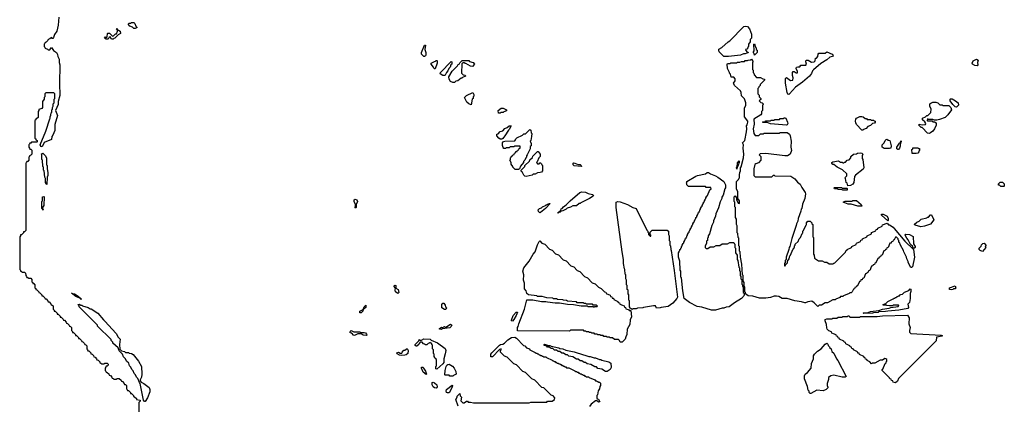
# Model space of a CAD drawing. Extents: x 2708302 to 2968450, y 494490 to 722710.
# Tile 10 of 256: x 2725390 to 2738290, y 634961 to 639995. Entities that reach past the tile are written whole.
import ezdxf

# ---------------------------------------------------------------- set-up
doc = ezdxf.new("R2010")
doc.units = 0

msp = doc.modelspace()

# ---------------------------------------------------------------- linework, layer by layer
at = {"layer": '0CON20XD'}
for points in [[(2725902, 640028), (2725893, 639925), (2725878, 639845), (2725847, 639803), (2725835, 639762), (2725825, 639750), (2725815, 639750), (2725805, 639760), (2725787, 639743), (2725762, 639738), (2725760, 639725), (2725735, 639700), (2725722, 639698), (2725720, 639685), (2725710, 639675), (2725710, 639645), (2725720, 639635), (2725722, 639622), (2725755, 639610), (2725765, 639600), (2725785, 639600), (2725805, 639630), (2725835, 639590), (2725873, 639565), (2725885, 639538), (2725888, 639515), (2725905, 639480), (2725907, 639435), (2725916, 639405), (2725912, 639162), (2725918, 639005), (2725896, 638924), (2725894, 638885), (2725858, 638805), (2725885, 638740), (2725852, 638625), (2725852, 638545), (2725825, 638482), (2725810, 638465), (2725807, 638425), (2725712, 638388), (2725685, 638333), (2725670, 638335), (2725658, 638355), (2725732, 638535), (2725783, 638697), (2725790, 638705), (2725790, 638725), (2725800, 638745), (2725803, 638777), (2725810, 638785), (2725810, 638815), (2725820, 638825), (2725820, 638845), (2725830, 638865), (2725830, 638895), (2725840, 638905), (2725840, 638955), (2725850, 638965), (2725850, 639025), (2725838, 639038), (2725732, 639038), (2725720, 639025), (2725720, 638985), (2725710, 638975), (2725710, 638955), (2725690, 638925), (2725690, 638845), (2725678, 638832), (2725642, 638818), (2725640, 638805), (2725630, 638795), (2725630, 638715), (2725615, 638700), (2725602, 638698), (2725600, 638685), (2725590, 638675), (2725590, 638445), (2725600, 638435), (2725602, 638422), (2725620, 638415), (2725620, 638395), (2725615, 638390), (2725545, 638390), (2725535, 638380), (2725522, 638378), (2725520, 638365), (2725510, 638355), (2725510, 638325), (2725520, 638315), (2725522, 638302), (2725535, 638300), (2725547, 638287), (2725550, 638235), (2725535, 638220), (2725520, 638215), (2725520, 638205), (2725510, 638195), (2725510, 638155), (2725495, 638140), (2725482, 638138), (2725480, 638125), (2725470, 638115), (2725470, 637235), (2725455, 637220), (2725442, 637218), (2725440, 637205), (2725415, 637180), (2725402, 637178), (2725400, 637165), (2725390, 637155), (2725390, 636725), (2725400, 636715), (2725402, 636702), (2725415, 636700), (2725425, 636690), (2725455, 636690), (2725468, 636678), (2725470, 636645), (2725480, 636635), (2725482, 636622), (2725495, 636620), (2725505, 636610), (2725535, 636610), (2725550, 636595), (2725550, 636565), (2725560, 636555), (2725562, 636542), (2725575, 636540), (2725590, 636525), (2725590, 636485), (2725600, 636475), (2725602, 636462), (2725615, 636460), (2725628, 636448), (2725640, 636435), (2725642, 636422), (2725655, 636420), (2725668, 636408), (2725680, 636395), (2725682, 636382), (2725695, 636380), (2725708, 636368), (2725720, 636355), (2725722, 636342), (2725735, 636340), (2725760, 636315), (2725762, 636302), (2725775, 636300), (2725800, 636275), (2725802, 636262), (2725815, 636260), (2725828, 636248), (2725830, 636205), (2725840, 636195), (2725842, 636182), (2725855, 636180), (2725868, 636168), (2725880, 636155), (2725882, 636142), (2725895, 636140), (2725908, 636128), (2725920, 636115), (2725922, 636102), (2725935, 636100), (2725948, 636088), (2725960, 636075), (2725962, 636062), (2725975, 636060), (2726000, 636035), (2726002, 636022), (2726015, 636020), (2726040, 635995), (2726042, 635982), (2726055, 635980), (2726068, 635968), (2726070, 635925), (2726080, 635915), (2726082, 635902), (2726095, 635900), (2726108, 635888), (2726120, 635875), (2726122, 635862), (2726135, 635860), (2726148, 635848), (2726160, 635835), (2726162, 635822), (2726175, 635820), (2726200, 635795), (2726202, 635782), (2726218, 635778), (2726238, 635758), (2726242, 635742), (2726255, 635740), (2726268, 635728), (2726270, 635685), (2726280, 635675), (2726282, 635662), (2726295, 635660), (2726308, 635648), (2726320, 635635), (2726322, 635622), (2726338, 635618), (2726358, 635598), (2726362, 635582), (2726378, 635578), (2726398, 635558), (2726402, 635542), (2726418, 635538), (2726438, 635518), (2726442, 635502), (2726455, 635500), (2726465, 635490), (2726495, 635490), (2726505, 635500), (2726535, 635500), (2726548, 635488), (2726550, 635475), (2726535, 635460), (2726522, 635458), (2726520, 635445), (2726510, 635435), (2726510, 635405), (2726520, 635395), (2726522, 635382), (2726538, 635378), (2726558, 635358), (2726562, 635342), (2726578, 635338), (2726598, 635318), (2726602, 635302), (2726615, 635300), (2726625, 635290), (2726655, 635290), (2726665, 635300), (2726695, 635300), (2726720, 635275), (2726722, 635262), (2726735, 635260), (2726760, 635235), (2726762, 635222), (2726775, 635220), (2726788, 635208), (2726790, 635165), (2726800, 635155), (2726802, 635142), (2726815, 635140), (2726828, 635128), (2726840, 635115), (2726842, 635102), (2726855, 635100), (2726880, 635075), (2726882, 635062), (2726895, 635060), (2726920, 635035), (2726922, 635022), (2726970, 635015), (2726968, 635002), (2726950, 634985), (2726950, 634285)], [(2726615, 639740), (2726592, 639742), (2726575, 639770), (2726562, 639768), (2726558, 639752), (2726545, 639740), (2726525, 639740), (2726500, 639755), (2726515, 639770), (2726525, 639760), (2726538, 639772), (2726540, 639815), (2726545, 639820), (2726565, 639820), (2726605, 639780), (2726618, 639782), (2726645, 639810), (2726658, 639812), (2726670, 639845), (2726670, 639860), (2726660, 639865), (2726665, 639880), (2726670, 639860), (2726685, 639860), (2726708, 639845), (2726710, 639815), (2726682, 639798), (2726638, 639752), (2726625, 639750), (2726615, 639740)], [(2726905, 639880), (2726885, 639880), (2726868, 639898), (2726835, 639910), (2726812, 639938), (2726825, 639950), (2726845, 639950), (2726855, 639960), (2726887, 639957), (2726900, 639945), (2726912, 639912), (2726930, 639895), (2726905, 639880)], [(2734675, 639513), (2734615, 639513), (2734553, 639575), (2734548, 639595), (2734552, 639608), (2734590, 639630), (2734670, 639705), (2734695, 639720), (2734878, 639905), (2734895, 639911), (2734926, 639906), (2734952, 639875), (2734980, 639805), (2734980, 639755), (2734960, 639735), (2734960, 639705), (2734940, 639675), (2734940, 639645), (2734930, 639635), (2734930, 639625), (2734915, 639610), (2734900, 639605), (2734902, 639592), (2734922, 639572), (2734940, 639565), (2734895, 639550), (2734875, 639550), (2734835, 639533), (2734675, 639513)], [(2730695, 639514), (2730685, 639514), (2730661, 639535), (2730654, 639545), (2730654, 639565), (2730695, 639660), (2730705, 639660), (2730700, 639605), (2730710, 639565), (2730710, 639535), (2730705, 639520), (2730695, 639514)], [(2735015, 639530), (2735012, 639552), (2735000, 639565), (2735012, 639588), (2735010, 639675), (2735015, 639680), (2735030, 639635), (2735040, 639625), (2735040, 639605), (2735050, 639595), (2735050, 639565), (2735015, 639530)], [(2730835, 639350), (2730825, 639350), (2730815, 639360), (2730812, 639375), (2730780, 639415), (2730780, 639425), (2730818, 639442), (2730825, 639450), (2730838, 639452), (2730845, 639460), (2730855, 639460), (2730860, 639455), (2730860, 639425), (2730835, 639350)], [(2731085, 639172), (2731065, 639172), (2731035, 639188), (2731016, 639215), (2731014, 639246), (2731055, 639320), (2731128, 639392), (2731135, 639408), (2731148, 639412), (2731155, 639430), (2731185, 639460), (2731275, 639460), (2731285, 639450), (2731330, 639435), (2731348, 639415), (2731324, 639384), (2731295, 639387), (2731235, 639420), (2731225, 639420), (2731215, 639430), (2731195, 639430), (2731182, 639418), (2731180, 639295), (2731202, 639272), (2731228, 639268), (2731230, 639255), (2731192, 639238), (2731185, 639230), (2731172, 639228), (2731130, 639195), (2731105, 639190), (2731085, 639172)], [(2735845, 636240), (2735800, 636290), (2735769, 636309), (2735716, 636304), (2735685, 636288), (2735675, 636289), (2735635, 636304), (2735545, 636314), (2735445, 636344), (2735380, 636345), (2735335, 636370), (2735305, 636374), (2735276, 636374), (2735227, 636357), (2735165, 636350), (2735081, 636351), (2734995, 636374), (2734935, 636382), (2734900, 636405), (2734900, 636425), (2734890, 636435), (2734890, 636495), (2734880, 636505), (2734880, 636555), (2734870, 636575), (2734870, 636645), (2734862, 636655), (2734850, 636795), (2734832, 636885), (2734830, 636955), (2734822, 636965), (2734820, 637025), (2734812, 637035), (2734810, 637135), (2734803, 637143), (2734800, 637195), (2734792, 637205), (2734790, 637295), (2734780, 637315), (2734780, 637385), (2734770, 637405), (2734770, 637535), (2734760, 637545), (2734760, 637605), (2734750, 637615), (2734750, 637675), (2734765, 637690), (2734780, 637665), (2734780, 637635), (2734790, 637625), (2734802, 637592), (2734815, 637590), (2734820, 637595), (2734820, 637625), (2734800, 637655), (2734800, 637745), (2734780, 637775), (2734780, 637875), (2734808, 637902), (2734810, 637915), (2734820, 637925), (2734820, 637965), (2734823, 637995), (2734832, 638015), (2734833, 638055), (2734842, 638068), (2734872, 638185), (2734876, 638235), (2734867, 638315), (2734872, 638355), (2734860, 638385), (2734890, 638415), (2734913, 638527), (2734918, 638565), (2734914, 638605), (2734922, 638618), (2734930, 638655), (2734928, 638668), (2734887, 638725), (2734888, 638835), (2734903, 638875), (2734904, 638905), (2734888, 638958), (2734848, 638998), (2734842, 639042), (2734832, 639065), (2734757, 639135), (2734746, 639155), (2734744, 639165), (2734763, 639195), (2734763, 639223), (2734745, 639241), (2734712, 639245), (2734702, 639282), (2734690, 639295), (2734690, 639305), (2734662, 639355), (2734660, 639415), (2734665, 639420), (2734695, 639420), (2734705, 639430), (2734785, 639430), (2734795, 639440), (2734825, 639440), (2734845, 639450), (2734885, 639450), (2734895, 639460), (2734925, 639460), (2734933, 639467), (2734965, 639470), (2734977, 639477), (2735000, 639445), (2734990, 639435), (2734990, 639345), (2735000, 639335), (2735000, 639305), (2735010, 639295), (2735012, 639272), (2735045, 639240), (2735095, 639240), (2735125, 639220), (2735150, 639215), (2735150, 639205), (2735092, 639148), (2735090, 639135), (2735072, 639118), (2735070, 639105), (2735060, 639095), (2735060, 639025), (2735078, 639008), (2735080, 638985), (2735100, 638965), (2735098, 638952), (2735080, 638935), (2735102, 638912), (2735118, 638908), (2735130, 638895), (2735130, 638885), (2735120, 638875), (2735120, 638805), (2735110, 638795), (2735110, 638765), (2735098, 638752), (2735008, 638695), (2735012, 638628), (2735000, 638565), (2735008, 638505), (2735025, 638480), (2735075, 638480), (2735095, 638500), (2735135, 638500), (2735145, 638510), (2735345, 638510), (2735355, 638518), (2735445, 638518), (2735475, 638498), (2735486, 638476), (2735496, 638405), (2735491, 638325), (2735500, 638285), (2735484, 638236), (2735450, 638215), (2735415, 638213), (2735165, 638242), (2735092, 638238), (2735080, 638225), (2735100, 638205), (2735100, 638155), (2735068, 638122), (2735035, 638110), (2735022, 638098), (2735008, 638045), (2735007, 637975), (2735010, 637955), (2735025, 637940), (2735245, 637940), (2735265, 637960), (2735275, 637960), (2735285, 637950), (2735495, 637947), (2735545, 637910), (2735580, 637870), (2735614, 637844), (2735637, 637797), (2735680, 637735), (2735684, 637716), (2735677, 637655), (2735648, 637582), (2735636, 637525), (2735628, 637515), (2735625, 637490), (2735588, 637392), (2735585, 637360), (2735568, 637325), (2735565, 637300), (2735508, 637132), (2735478, 637025), (2735470, 637015), (2735468, 636985), (2735430, 636885), (2735430, 636855), (2735420, 636845), (2735420, 636815), (2735410, 636805), (2735412, 636772), (2735418, 636772), (2735422, 636788), (2735448, 636812), (2735450, 636835), (2735470, 636865), (2735480, 636905), (2735488, 636912), (2735520, 636985), (2735530, 636995), (2735530, 637005), (2735540, 637015), (2735540, 637035), (2735550, 637045), (2735550, 637055), (2735588, 637092), (2735602, 637128), (2735618, 637142), (2735640, 637195), (2735650, 637205), (2735650, 637225), (2735660, 637235), (2735692, 637308), (2735700, 637315), (2735700, 637335), (2735715, 637360), (2735748, 637358), (2735768, 637338), (2735770, 637325), (2735780, 637315), (2735780, 637155), (2735788, 637145), (2735790, 636925), (2735800, 636915), (2735802, 636872), (2735855, 636840), (2735905, 636840), (2735935, 636820), (2735965, 636820), (2735995, 636800), (2736045, 636800), (2736055, 636810), (2736068, 636812), (2736208, 636952), (2736212, 636968), (2736228, 636972), (2736232, 636988), (2736288, 637012), (2736292, 637028), (2736348, 637052), (2736352, 637068), (2736408, 637092), (2736412, 637108), (2736428, 637112), (2736432, 637128), (2736488, 637152), (2736492, 637168), (2736548, 637192), (2736552, 637208), (2736608, 637232), (2736612, 637248), (2736628, 637252), (2736632, 637268), (2736688, 637292), (2736692, 637308), (2736755, 637330), (2736772, 637312), (2736785, 637310), (2736835, 637278), (2736845, 637260), (2736987, 637097), (2737100, 636985), (2737114, 636886), (2737085, 636760), (2737075, 636750), (2737065, 636750), (2737032, 636815), (2737032, 636832), (2737012, 636865), (2737010, 636885), (2736972, 636955), (2736970, 636975), (2736930, 637045), (2736918, 637078), (2736910, 637085), (2736910, 637105), (2736900, 637115), (2736898, 637128), (2736878, 637148), (2736865, 637150), (2736848, 637112), (2736832, 637108), (2736828, 637092), (2736812, 637088), (2736808, 637072), (2736792, 637068), (2736768, 637012), (2736752, 637008), (2736748, 636992), (2736732, 636988), (2736728, 636972), (2736712, 636968), (2736688, 636912), (2736672, 636908), (2736668, 636892), (2736652, 636888), (2736648, 636872), (2736632, 636868), (2736608, 636812), (2736592, 636808), (2736588, 636792), (2736572, 636788), (2736568, 636772), (2736552, 636768), (2736528, 636712), (2736512, 636708), (2736508, 636692), (2736492, 636688), (2736488, 636672), (2736472, 636668), (2736448, 636612), (2736432, 636608), (2736428, 636592), (2736412, 636588), (2736408, 636572), (2736392, 636568), (2736368, 636512), (2736352, 636508), (2736348, 636492), (2736332, 636488), (2736328, 636472), (2736312, 636468), (2736298, 636432), (2736285, 636420), (2736265, 636420), (2736258, 636412), (2736185, 636380), (2736175, 636370), (2736145, 636370), (2736135, 636360), (2736082, 636338), (2736075, 636330), (2736045, 636330), (2735975, 636290), (2735945, 636290), (2735895, 636260), (2735865, 636260), (2735845, 636240)], [(2735465, 639018), (2735455, 639020), (2735445, 639040), (2735423, 639165), (2735423, 639227), (2735435, 639238), (2735488, 639198), (2735518, 639202), (2735522, 639235), (2735513, 639265), (2735514, 639305), (2735525, 639317), (2735535, 639317), (2735565, 639298), (2735580, 639300), (2735582, 639315), (2735562, 639355), (2735568, 639372), (2735585, 639379), (2735612, 639378), (2735625, 639400), (2735688, 639402), (2735700, 639415), (2735690, 639445), (2735695, 639467), (2735720, 639465), (2735765, 639440), (2735798, 639442), (2735810, 639455), (2735815, 639490), (2735828, 639492), (2735848, 639512), (2735852, 639545), (2735860, 639555), (2735942, 639558), (2735965, 639573), (2736036, 639545), (2736047, 639525), (2736038, 639515), (2736005, 639504), (2735965, 639469), (2735887, 639423), (2735789, 639341), (2735776, 639325), (2735765, 639293), (2735736, 639254), (2735644, 639176), (2735556, 639114), (2735475, 639024), (2735465, 639018)], [(2737935, 639393), (2737902, 639395), (2737872, 639415), (2737870, 639425), (2737882, 639455), (2737925, 639480), (2737946, 639465), (2737939, 639435), (2737941, 639405), (2737935, 639393)], [(2730955, 639264), (2730935, 639266), (2730900, 639285), (2730902, 639305), (2731045, 639450), (2731050, 639445), (2731050, 639415), (2731040, 639405), (2731028, 639372), (2731012, 639358), (2731000, 639325), (2730980, 639305), (2730965, 639270), (2730955, 639264)], [(2731305, 638880), (2731275, 638893), (2731247, 638915), (2731216, 638975), (2731245, 639003), (2731325, 639040), (2731340, 639015), (2731340, 638995), (2731330, 638985), (2731330, 638965), (2731320, 638955), (2731305, 638880)], [(2737665, 638850), (2737644, 638854), (2737614, 638884), (2737582, 638935), (2737580, 638955), (2737585, 638960), (2737605, 638958), (2737650, 638935), (2737686, 638905), (2737692, 638875), (2737665, 638850)], [(2731685, 638770), (2731662, 638772), (2731660, 638805), (2731700, 638835), (2731725, 638838), (2731770, 638815), (2731768, 638802), (2731735, 638790), (2731725, 638780), (2731695, 638780), (2731685, 638770)], [(2737305, 638507), (2737285, 638512), (2737212, 638582), (2737202, 638585), (2737170, 638615), (2737175, 638628), (2737215, 638618), (2737258, 638622), (2737260, 638635), (2737248, 638658), (2737220, 638685), (2737220, 638705), (2737258, 638722), (2737275, 638740), (2737288, 638742), (2737328, 638782), (2737330, 638825), (2737313, 638865), (2737316, 638894), (2737326, 638904), (2737355, 638914), (2737395, 638917), (2737420, 638905), (2737445, 638880), (2737475, 638880), (2737485, 638870), (2737565, 638870), (2737588, 638845), (2737600, 638815), (2737552, 638748), (2737513, 638717), (2737442, 638688), (2737405, 638680), (2737375, 638680), (2737355, 638690), (2737295, 638690), (2737282, 638698), (2737280, 638675), (2737285, 638670), (2737345, 638670), (2737355, 638660), (2737375, 638660), (2737398, 638645), (2737396, 638615), (2737374, 638565), (2737354, 638536), (2737325, 638514), (2737305, 638507)], [(2735435, 638614), (2735225, 638632), (2735185, 638650), (2735125, 638650), (2735120, 638655), (2735125, 638660), (2735155, 638660), (2735165, 638670), (2735225, 638670), (2735235, 638680), (2735275, 638680), (2735285, 638690), (2735345, 638690), (2735355, 638700), (2735395, 638700), (2735405, 638710), (2735415, 638710), (2735428, 638705), (2735450, 638655), (2735454, 638635), (2735445, 638617), (2735435, 638614)], [(2736435, 638550), (2736425, 638550), (2736353, 638623), (2736343, 638643), (2736341, 638665), (2736346, 638694), (2736355, 638707), (2736395, 638727), (2736425, 638730), (2736440, 638725), (2736465, 638700), (2736485, 638700), (2736495, 638690), (2736535, 638690), (2736545, 638680), (2736575, 638680), (2736585, 638670), (2736598, 638668), (2736600, 638655), (2736588, 638642), (2736562, 638638), (2736538, 638612), (2736502, 638598), (2736478, 638572), (2736445, 638560), (2736435, 638550)], [(2731705, 638433), (2731685, 638433), (2731668, 638445), (2731640, 638475), (2731642, 638498), (2731658, 638502), (2731685, 638530), (2731718, 638542), (2731745, 638570), (2731778, 638582), (2731802, 638608), (2731828, 638608), (2731805, 638560), (2731792, 638548), (2731746, 638474), (2731719, 638441), (2731705, 638433)], [(2731925, 638033), (2731880, 638035), (2731862, 638052), (2731850, 638065), (2731850, 638075), (2731830, 638105), (2731830, 638125), (2731810, 638155), (2731820, 638165), (2731820, 638185), (2731830, 638195), (2731832, 638208), (2731848, 638212), (2731852, 638228), (2731868, 638232), (2731872, 638248), (2731888, 638252), (2731892, 638268), (2731908, 638272), (2731912, 638288), (2731928, 638292), (2731932, 638308), (2731948, 638312), (2731948, 638338), (2731875, 638340), (2731865, 638330), (2731815, 638330), (2731805, 638320), (2731765, 638320), (2731755, 638310), (2731735, 638310), (2731723, 638323), (2731715, 638350), (2731714, 638385), (2731729, 638401), (2731744, 638406), (2731875, 638410), (2731888, 638422), (2731890, 638435), (2731902, 638448), (2731978, 638482), (2731995, 638500), (2732018, 638502), (2732075, 638560), (2732087, 638547), (2732090, 638515), (2732098, 638505), (2732097, 638467), (2732087, 638413), (2732080, 638405), (2732090, 638375), (2732090, 638345), (2732080, 638335), (2732080, 638305), (2732072, 638298), (2732040, 638225), (2732030, 638215), (2732030, 638195), (2732020, 638185), (2732010, 638155), (2731992, 638138), (2731990, 638125), (2731952, 638078), (2731940, 638045), (2731925, 638033)], [(2736785, 638308), (2736715, 638310), (2736690, 638325), (2736690, 638355), (2736718, 638382), (2736730, 638415), (2736742, 638428), (2736755, 638430), (2736765, 638420), (2736790, 638415), (2736806, 638346), (2736805, 638312), (2736785, 638308)], [(2736895, 638294), (2736883, 638305), (2736884, 638325), (2736915, 638380), (2736930, 638390), (2736935, 638410), (2736940, 638405), (2736937, 638393), (2736930, 638390), (2736925, 638340), (2736915, 638312), (2736905, 638298), (2736895, 638294)], [(2737082, 638242), (2737080, 638295), (2737090, 638305), (2737092, 638318), (2737155, 638320), (2737165, 638310), (2737178, 638308), (2737180, 638285), (2737170, 638275), (2737170, 638265), (2737155, 638250), (2737135, 638242), (2737082, 638242)], [(2725745, 637840), (2725730, 637865), (2725730, 637915), (2725720, 637935), (2725710, 638015), (2725702, 638025), (2725700, 638065), (2725693, 638075), (2725690, 638155), (2725680, 638165), (2725680, 638225), (2725670, 638235), (2725694, 638246), (2725725, 638218), (2725740, 638185), (2725740, 638095), (2725750, 638085), (2725748, 638045), (2725760, 637995), (2725760, 637955), (2725750, 637935), (2725745, 637840)], [(2732025, 637942), (2732010, 637945), (2731995, 637962), (2731972, 638002), (2731963, 638005), (2731960, 638025), (2732008, 638072), (2732010, 638085), (2732068, 638142), (2732075, 638160), (2732108, 638192), (2732115, 638210), (2732175, 638270), (2732185, 638270), (2732210, 638235), (2732210, 638205), (2732192, 638188), (2732170, 638135), (2732160, 638125), (2732175, 638110), (2732195, 638110), (2732205, 638120), (2732215, 638120), (2732228, 638108), (2732230, 638095), (2732240, 638085), (2732240, 638015), (2732225, 638000), (2732207, 637993), (2732175, 637990), (2732145, 637972), (2732118, 637972), (2732105, 637962), (2732025, 637942)], [(2736242, 637822), (2736230, 637855), (2736220, 637865), (2736210, 637915), (2736200, 637925), (2736228, 637952), (2736228, 637978), (2736168, 638028), (2736100, 638065), (2736055, 638100), (2736045, 638100), (2736030, 638115), (2736030, 638125), (2736045, 638136), (2736116, 638146), (2736145, 638130), (2736165, 638130), (2736175, 638120), (2736185, 638120), (2736195, 638130), (2736208, 638132), (2736232, 638158), (2736258, 638162), (2736280, 638185), (2736280, 638205), (2736313, 638237), (2736355, 638240), (2736365, 638247), (2736407, 638253), (2736425, 638250), (2736436, 638236), (2736426, 638215), (2736427, 638177), (2736436, 638165), (2736451, 638055), (2736442, 638038), (2736339, 637961), (2736327, 637943), (2736319, 637865), (2736305, 637843), (2736275, 637823), (2736242, 637822)], [(2732745, 638073), (2732654, 638084), (2732640, 638095), (2732640, 638115), (2732645, 638120), (2732665, 638117), (2732705, 638100), (2732735, 638098), (2732748, 638085), (2732750, 638075), (2732745, 638073)], [(2734785, 638040), (2734780, 638055), (2734785, 638070), (2734790, 638070), (2734795, 638120), (2734815, 638147), (2734817, 638125), (2734805, 638090), (2734795, 638070), (2734790, 638070), (2734785, 638040)], [(2734454, 636194), (2734325, 636232), (2734265, 636240), (2734165, 636294), (2734094, 636345), (2734077, 636445), (2734060, 636615), (2734054, 636625), (2734050, 636705), (2734043, 636717), (2734040, 636835), (2734022, 636885), (2734020, 636945), (2734030, 636955), (2734030, 636965), (2734040, 636975), (2734040, 636985), (2734050, 636995), (2734050, 637005), (2734060, 637015), (2734060, 637025), (2734070, 637035), (2734070, 637045), (2734080, 637055), (2734080, 637065), (2734090, 637075), (2734090, 637085), (2734100, 637095), (2734100, 637105), (2734110, 637115), (2734110, 637125), (2734120, 637135), (2734120, 637145), (2734130, 637155), (2734130, 637165), (2734140, 637175), (2734140, 637185), (2734150, 637195), (2734150, 637205), (2734160, 637215), (2734160, 637225), (2734170, 637235), (2734170, 637245), (2734180, 637255), (2734180, 637265), (2734190, 637275), (2734190, 637285), (2734200, 637295), (2734200, 637305), (2734210, 637315), (2734210, 637325), (2734220, 637335), (2734220, 637345), (2734230, 637355), (2734230, 637365), (2734240, 637375), (2734240, 637385), (2734250, 637395), (2734250, 637405), (2734260, 637415), (2734260, 637425), (2734270, 637435), (2734270, 637445), (2734280, 637455), (2734280, 637465), (2734290, 637475), (2734290, 637485), (2734300, 637495), (2734300, 637505), (2734310, 637515), (2734310, 637525), (2734320, 637535), (2734320, 637545), (2734330, 637555), (2734330, 637565), (2734340, 637575), (2734340, 637585), (2734350, 637595), (2734350, 637605), (2734360, 637615), (2734360, 637625), (2734370, 637635), (2734370, 637645), (2734380, 637655), (2734380, 637665), (2734390, 637675), (2734390, 637685), (2734400, 637695), (2734432, 637768), (2734450, 637775), (2734445, 637800), (2734385, 637800), (2734375, 637810), (2734152, 637812), (2734132, 637832), (2734130, 637845), (2734120, 637855), (2734130, 637865), (2734130, 637875), (2734250, 637945), (2734270, 637955), (2734373, 637977), (2734395, 637997), (2734415, 637996), (2734439, 637979), (2734505, 637953), (2734535, 637934), (2734614, 637875), (2734636, 637835), (2734638, 637795), (2734628, 637782), (2734605, 637700), (2734588, 637672), (2734588, 637655), (2734568, 637612), (2734546, 637534), (2734510, 637455), (2734508, 637425), (2734478, 637362), (2734478, 637345), (2734458, 637302), (2734427, 637193), (2734410, 637165), (2734410, 637145), (2734400, 637135), (2734400, 637105), (2734390, 637095), (2734390, 637065), (2734370, 637035), (2734370, 637015), (2734385, 637000), (2734405, 637000), (2734435, 637020), (2734485, 637020), (2734515, 637040), (2734565, 637040), (2734595, 637060), (2734665, 637060), (2734695, 637080), (2734748, 637078), (2734750, 637065), (2734760, 637055), (2734760, 637015), (2734770, 637005), (2734770, 636945), (2734788, 636915), (2734790, 636855), (2734800, 636845), (2734810, 636755), (2734820, 636745), (2734820, 636715), (2734830, 636695), (2734830, 636645), (2734840, 636635), (2734840, 636605), (2734850, 636595), (2734850, 636535), (2734860, 636525), (2734860, 636505), (2734870, 636495), (2734870, 636425), (2734880, 636415), (2734880, 636395), (2734888, 636388), (2734845, 636344), (2734755, 636290), (2734685, 636237), (2734645, 636233), (2734615, 636218), (2734595, 636218), (2734505, 636194), (2734454, 636194)], [(2736225, 637762), (2736175, 637762), (2736165, 637770), (2736113, 637773), (2736105, 637780), (2736065, 637780), (2736060, 637795), (2736065, 637800), (2736155, 637800), (2736165, 637790), (2736225, 637790), (2736230, 637785), (2736230, 637765), (2736225, 637762)], [(2738285, 637812), (2738245, 637812), (2738225, 637830), (2738215, 637830), (2738212, 637845), (2738235, 637870), (2738265, 637867), (2738287, 637845), (2738290, 637815), (2738285, 637812)], [(2725695, 637500), (2725690, 637520), (2725682, 637525), (2725682, 637615), (2725690, 637625), (2725690, 637675), (2725705, 637680), (2725710, 637675), (2725708, 637565), (2725690, 637535), (2725690, 637520), (2725698, 637515), (2725695, 637500)], [(2729795, 637530), (2729780, 637545), (2729790, 637555), (2729790, 637575), (2729770, 637615), (2729770, 637635), (2729785, 637648), (2729808, 637635), (2729817, 637615), (2729800, 637575), (2729800, 637535), (2729795, 637530)], [(2732445, 637460), (2732440, 637465), (2732478, 637502), (2732485, 637518), (2732498, 637522), (2732514, 637546), (2732549, 637571), (2732602, 637625), (2732727, 637733), (2732755, 637741), (2732805, 637736), (2732838, 637718), (2732895, 637706), (2732906, 637696), (2732902, 637685), (2732857, 637655), (2732742, 637598), (2732735, 637590), (2732722, 637588), (2732685, 637560), (2732635, 637560), (2732605, 637540), (2732562, 637528), (2732550, 637515), (2732505, 637492), (2732482, 637488), (2732470, 637475), (2732450, 637470), (2732445, 637460)], [(2732205, 637468), (2732188, 637485), (2732184, 637506), (2732200, 637525), (2732228, 637532), (2732240, 637545), (2732278, 637562), (2732285, 637570), (2732298, 637572), (2732305, 637580), (2732318, 637582), (2732325, 637590), (2732338, 637588), (2732280, 637525), (2732215, 637472), (2732205, 637468)], [(2733415, 636200), (2733405, 636210), (2733392, 636212), (2733390, 636225), (2733380, 636235), (2733380, 636315), (2733370, 636325), (2733370, 636395), (2733360, 636405), (2733360, 636455), (2733350, 636465), (2733350, 636515), (2733342, 636525), (2733340, 636585), (2733330, 636605), (2733330, 636655), (2733322, 636665), (2733320, 636725), (2733314, 636734), (2733303, 636805), (2733302, 636855), (2733283, 636955), (2733206, 637535), (2733204, 637606), (2733225, 637616), (2733255, 637611), (2733355, 637576), (2733425, 637538), (2733467, 637525), (2733605, 637240), (2733618, 637228), (2733620, 637215), (2733630, 637205), (2733630, 637185), (2733652, 637162), (2733658, 637162), (2733660, 637175), (2733650, 637185), (2733650, 637215), (2733675, 637240), (2733875, 637240), (2733890, 637225), (2733890, 637185), (2733900, 637165), (2733900, 637105), (2733907, 637097), (2733910, 637045), (2733918, 637035), (2733920, 636985), (2733927, 636975), (2733965, 636710), (2734008, 636365), (2734001, 636345), (2733946, 636285), (2733885, 636242), (2733795, 636230), (2733783, 636223), (2733735, 636220), (2733718, 636248), (2733695, 636250), (2733565, 636230), (2733555, 636223), (2733485, 636220), (2733465, 636210), (2733425, 636210), (2733415, 636200)], [(2736425, 637553), (2736370, 637555), (2736285, 637580), (2736245, 637582), (2736180, 637605), (2736205, 637620), (2736295, 637620), (2736305, 637630), (2736355, 637627), (2736415, 637578), (2736425, 637553)], [(2736765, 637362), (2736680, 637435), (2736682, 637448), (2736705, 637448), (2736756, 637425), (2736770, 637395), (2736770, 637365), (2736765, 637362)], [(2737195, 637284), (2737124, 637304), (2737110, 637315), (2737144, 637346), (2737174, 637356), (2737200, 637385), (2737275, 637400), (2737285, 637410), (2737295, 637410), (2737325, 637440), (2737335, 637440), (2737366, 637375), (2737325, 637319), (2737245, 637291), (2737195, 637284)], [(2737105, 637000), (2737092, 637012), (2737090, 637025), (2737063, 637053), (2737030, 637115), (2737012, 637135), (2736992, 637175), (2737002, 637188), (2737050, 637185), (2737096, 637156), (2737102, 637062), (2737120, 637025), (2737120, 637015), (2737105, 637000)], [(2733255, 635772), (2733248, 635798), (2733235, 635810), (2733185, 635810), (2733155, 635830), (2733125, 635830), (2733115, 635840), (2733085, 635840), (2733075, 635850), (2733045, 635850), (2733035, 635860), (2733005, 635860), (2732995, 635870), (2732965, 635870), (2732955, 635880), (2732925, 635880), (2732915, 635890), (2732885, 635890), (2732875, 635900), (2732855, 635900), (2732845, 635910), (2732815, 635910), (2732805, 635920), (2732785, 635920), (2732775, 635930), (2732605, 635930), (2732595, 635920), (2731912, 635922), (2731910, 635965), (2731922, 635978), (2731928, 636015), (2732005, 636205), (2732035, 636328), (2732115, 636327), (2732225, 636308), (2732285, 636307), (2732305, 636300), (2732405, 636288), (2732463, 636287), (2732565, 636270), (2732645, 636268), (2732745, 636250), (2732825, 636250), (2732835, 636240), (2732905, 636240), (2732915, 636232), (2732925, 636240), (2732955, 636240), (2732960, 636245), (2732945, 636260), (2732905, 636260), (2732895, 636270), (2732815, 636270), (2732805, 636280), (2732785, 636280), (2732775, 636290), (2732695, 636290), (2732685, 636300), (2732565, 636312), (2732555, 636320), (2732513, 636323), (2732505, 636330), (2732435, 636332), (2732425, 636340), (2732385, 636342), (2732375, 636350), (2732295, 636353), (2732235, 636370), (2732175, 636373), (2732165, 636380), (2732055, 636393), (2732035, 636412), (2732024, 636444), (2732005, 636470), (2732004, 636545), (2731991, 636585), (2731994, 636654), (2731984, 636705), (2731995, 636748), (2732064, 636836), (2732117, 636925), (2732144, 636956), (2732175, 637050), (2732195, 637090), (2732205, 637100), (2732232, 637072), (2732268, 637058), (2732332, 636992), (2732368, 636978), (2732412, 636932), (2732448, 636918), (2732512, 636852), (2732548, 636838), (2732612, 636772), (2732648, 636758), (2732692, 636712), (2732728, 636698), (2732792, 636632), (2732828, 636618), (2732892, 636552), (2732928, 636538), (2732972, 636492), (2733008, 636478), (2733052, 636432), (2733068, 636428), (2733072, 636412), (2733128, 636388), (2733132, 636372), (2733148, 636368), (2733152, 636352), (2733168, 636348), (2733172, 636332), (2733228, 636308), (2733232, 636292), (2733248, 636288), (2733252, 636272), (2733308, 636248), (2733312, 636232), (2733328, 636228), (2733332, 636212), (2733365, 636200), (2733375, 636190), (2733398, 636188), (2733404, 636105), (2733388, 636065), (2733382, 636005), (2733349, 635945), (2733346, 635875), (2733330, 635845), (2733324, 635815), (2733285, 635774), (2733255, 635772)], [(2738005, 636960), (2737972, 636972), (2737960, 636985), (2737960, 637005), (2737988, 637032), (2737993, 637047), (2738010, 637065), (2738025, 637068), (2738050, 637045), (2738050, 637035), (2738040, 637025), (2738050, 637015), (2738005, 636960)], [(2730345, 636412), (2730313, 636435), (2730308, 636455), (2730312, 636482), (2730294, 636505), (2730305, 636520), (2730318, 636515), (2730320, 636480), (2730348, 636465), (2730358, 636425), (2730345, 636412)], [(2737595, 636458), (2737574, 636464), (2737572, 636485), (2737645, 636510), (2737655, 636480), (2737645, 636470), (2737625, 636470), (2737615, 636462), (2737595, 636458)], [(2726195, 636332), (2726180, 636350), (2726125, 636373), (2726070, 636415), (2726108, 636405), (2726158, 636375), (2726200, 636335), (2726195, 636332)], [(2736445, 636150), (2736440, 636155), (2736445, 636158), (2736495, 636160), (2736535, 636177), (2736645, 636190), (2736695, 636208), (2736782, 636218), (2736805, 636230), (2736898, 636242), (2736910, 636255), (2736905, 636260), (2736835, 636260), (2736825, 636250), (2736785, 636250), (2736753, 636253), (2736745, 636260), (2736705, 636260), (2736702, 636268), (2736738, 636282), (2736762, 636308), (2736835, 636340), (2736845, 636350), (2736855, 636350), (2736865, 636360), (2736875, 636360), (2736885, 636370), (2736895, 636370), (2736905, 636380), (2736918, 636382), (2736932, 636398), (2736958, 636402), (2736982, 636428), (2737038, 636452), (2737055, 636470), (2737067, 636467), (2737067, 636437), (2737057, 636413), (2737056, 636344), (2737046, 636295), (2737027, 636273), (2737036, 636226), (2737025, 636213), (2736906, 636194), (2736765, 636182), (2736735, 636174), (2736645, 636170), (2736636, 636164), (2736575, 636160), (2736565, 636153), (2736445, 636150)], [(2727035, 634997), (2727025, 634997), (2727014, 635014), (2726970, 635235), (2726960, 635245), (2726938, 635298), (2726920, 635315), (2726908, 635348), (2726890, 635365), (2726878, 635398), (2726860, 635415), (2726848, 635448), (2726830, 635465), (2726818, 635498), (2726790, 635525), (2726778, 635558), (2726752, 635582), (2726738, 635618), (2726692, 635662), (2726678, 635698), (2726612, 635762), (2726610, 635775), (2726590, 635795), (2726588, 635808), (2726410, 635985), (2726408, 635998), (2726170, 636235), (2726168, 636248), (2726150, 636265), (2726175, 636270), (2726185, 636260), (2726205, 636260), (2726215, 636250), (2726285, 636228), (2726315, 636210), (2726325, 636210), (2726415, 636153), (2726486, 636066), (2726505, 636051), (2726655, 635886), (2726681, 635841), (2726707, 635813), (2726697, 635745), (2726702, 635682), (2726722, 635662), (2726765, 635650), (2726775, 635640), (2726815, 635638), (2726825, 635630), (2726855, 635626), (2726875, 635612), (2726945, 635526), (2726984, 635455), (2726992, 635355), (2726987, 635315), (2726968, 635282), (2726968, 635268), (2726980, 635250), (2727015, 635231), (2727085, 635179), (2727097, 635155), (2727094, 635126), (2727066, 635045), (2727035, 634997)], [(2729865, 636160), (2729845, 636160), (2729845, 636180), (2729890, 636200), (2729903, 636235), (2729927, 636257), (2729925, 636230), (2729890, 636200), (2729885, 636180), (2729865, 636160)], [(2730975, 636202), (2730955, 636202), (2730922, 636225), (2730920, 636265), (2730935, 636286), (2730948, 636285), (2730965, 636260), (2730968, 636238), (2730980, 636225), (2730975, 636202)], [(2731845, 636050), (2731832, 636055), (2731833, 636063), (2731855, 636122), (2731895, 636166), (2731910, 636165), (2731896, 636124), (2731865, 636070), (2731845, 636050)], [(2736865, 635240), (2736832, 635252), (2736828, 635268), (2736812, 635272), (2736808, 635288), (2736792, 635292), (2736788, 635308), (2736690, 635405), (2736690, 635415), (2736698, 635422), (2736730, 635495), (2736740, 635505), (2736740, 635515), (2736750, 635525), (2736750, 635545), (2736738, 635558), (2736725, 635560), (2736695, 635540), (2736665, 635540), (2736595, 635500), (2736565, 635500), (2736552, 635492), (2736528, 635518), (2736492, 635532), (2736488, 635548), (2736472, 635552), (2736468, 635568), (2736452, 635572), (2736448, 635588), (2736392, 635612), (2736388, 635628), (2736372, 635632), (2736368, 635648), (2736312, 635672), (2736308, 635688), (2736292, 635692), (2736288, 635708), (2736272, 635712), (2736268, 635728), (2736212, 635752), (2736208, 635768), (2736192, 635772), (2736188, 635788), (2736132, 635812), (2736128, 635828), (2736112, 635832), (2736108, 635848), (2736092, 635852), (2736088, 635868), (2736032, 635892), (2736028, 635908), (2735992, 635922), (2735970, 635945), (2735963, 635963), (2735960, 636005), (2735942, 636055), (2735945, 636070), (2735965, 636078), (2736035, 636080), (2736045, 636088), (2736095, 636090), (2736115, 636100), (2736165, 636100), (2736175, 636108), (2736235, 636110), (2736245, 636120), (2736258, 636118), (2736265, 636100), (2736395, 636100), (2736405, 636108), (2736625, 636108), (2736695, 636117), (2737023, 636127), (2737043, 636093), (2737041, 636015), (2737056, 635965), (2737046, 635925), (2737049, 635905), (2737065, 635887), (2737463, 635867), (2737475, 635860), (2737475, 635852), (2737402, 635838), (2737398, 635792), (2736902, 635298), (2736890, 635265), (2736865, 635240)], [(2730915, 635940), (2730890, 635945), (2730890, 635955), (2730915, 635970), (2730925, 635960), (2730955, 635980), (2730965, 635970), (2730975, 635970), (2731035, 636008), (2731050, 635995), (2731045, 635980), (2731025, 635960), (2730925, 635950), (2730915, 635940)], [(2729775, 635860), (2729764, 635864), (2729740, 635890), (2729720, 635895), (2729720, 635905), (2729725, 635920), (2729735, 635926), (2729768, 635908), (2729845, 635910), (2729855, 635900), (2729905, 635900), (2729920, 635895), (2729935, 635880), (2729940, 635865), (2729935, 635862), (2729890, 635865), (2729862, 635882), (2729835, 635883), (2729818, 635882), (2729775, 635860)], [(2730855, 635420), (2730840, 635425), (2730840, 635455), (2730850, 635465), (2730850, 635545), (2730832, 635562), (2730830, 635575), (2730820, 635585), (2730820, 635615), (2730810, 635625), (2730810, 635675), (2730800, 635685), (2730800, 635735), (2730790, 635745), (2730788, 635758), (2730775, 635760), (2730765, 635770), (2730755, 635760), (2730742, 635758), (2730725, 635740), (2730705, 635740), (2730695, 635750), (2730682, 635752), (2730662, 635772), (2730638, 635772), (2730622, 635758), (2730618, 635745), (2730595, 635720), (2730585, 635720), (2730572, 635732), (2730570, 635745), (2730618, 635792), (2730625, 635810), (2730635, 635800), (2730655, 635800), (2730684, 635816), (2730770, 635815), (2730782, 635802), (2730865, 635767), (2730965, 635690), (2730971, 635665), (2730965, 635620), (2730946, 635555), (2730945, 635510), (2730935, 635490), (2730855, 635420)], [(2731133, 634935), (2731102, 635025), (2731120, 635055), (2731120, 635065), (2731155, 635100), (2731162, 635072), (2731180, 635055), (2731170, 635005), (2731195, 634980), (2731215, 634980), (2731245, 635000), (2731255, 635000), (2731265, 634990), (2731295, 634990), (2731335, 634978), (2732065, 634980), (2732085, 634988), (2732295, 634990), (2732305, 635000), (2732365, 635000), (2732398, 635022), (2732400, 635045), (2732390, 635055), (2732388, 635068), (2732352, 635082), (2732258, 635178), (2732232, 635182), (2732138, 635278), (2732102, 635292), (2732018, 635378), (2731982, 635392), (2731898, 635478), (2731862, 635492), (2731778, 635578), (2731742, 635592), (2731690, 635645), (2731690, 635665), (2731700, 635675), (2731698, 635688), (2731675, 635680), (2731585, 635582), (2731563, 635583), (2731564, 635615), (2731577, 635635), (2731675, 635736), (2731690, 635745), (2731722, 635748), (2731741, 635759), (2731785, 635806), (2731835, 635836), (2731875, 635840), (2731900, 635825), (2731992, 635732), (2732008, 635728), (2732032, 635702), (2732068, 635688), (2732072, 635672), (2732145, 635640), (2732155, 635630), (2732165, 635630), (2732175, 635620), (2732185, 635620), (2732195, 635610), (2732205, 635610), (2732215, 635600), (2732225, 635600), (2732235, 635590), (2732245, 635590), (2732255, 635580), (2732285, 635580), (2732292, 635572), (2732365, 635540), (2732375, 635530), (2732385, 635530), (2732395, 635520), (2732405, 635520), (2732415, 635510), (2732425, 635510), (2732435, 635500), (2732445, 635500), (2732455, 635490), (2732465, 635490), (2732475, 635480), (2732485, 635480), (2732495, 635470), (2732505, 635470), (2732515, 635460), (2732525, 635460), (2732535, 635450), (2732545, 635450), (2732555, 635440), (2732585, 635440), (2732592, 635432), (2732665, 635400), (2732675, 635390), (2732685, 635390), (2732695, 635380), (2732705, 635380), (2732715, 635370), (2732725, 635370), (2732735, 635360), (2732745, 635360), (2732755, 635350), (2732765, 635350), (2732775, 635340), (2732785, 635340), (2732795, 635330), (2732805, 635330), (2732815, 635320), (2732845, 635320), (2732852, 635312), (2732925, 635280), (2732935, 635270), (2732945, 635270), (2732955, 635260), (2732965, 635260), (2732975, 635250), (2732985, 635250), (2732998, 635238), (2733000, 635205), (2732990, 635195), (2732987, 635163), (2732970, 635135), (2732960, 635085), (2732950, 635075), (2732952, 635042), (2732965, 635030), (2732975, 635030), (2732992, 634995), (2732975, 634988), (2732945, 635010), (2732932, 635008), (2732876, 634964), (2732855, 634932)], [(2733065, 635390), (2733015, 635420), (2732965, 635430), (2732945, 635450), (2732925, 635450), (2732875, 635480), (2732825, 635490), (2732805, 635510), (2732785, 635510), (2732755, 635530), (2732735, 635530), (2732705, 635550), (2732685, 635550), (2732635, 635580), (2732585, 635590), (2732565, 635610), (2732545, 635610), (2732515, 635630), (2732495, 635630), (2732465, 635650), (2732445, 635650), (2732425, 635670), (2732395, 635670), (2732375, 635690), (2732355, 635690), (2732325, 635710), (2732305, 635710), (2732295, 635720), (2732262, 635732), (2732260, 635745), (2732265, 635750), (2732295, 635740), (2732305, 635730), (2732335, 635730), (2732355, 635720), (2732455, 635700), (2732465, 635690), (2732505, 635688), (2732545, 635670), (2732656, 635646), (2732705, 635628), (2732726, 635626), (2732775, 635608), (2732796, 635606), (2732845, 635588), (2732866, 635586), (2732915, 635568), (2732935, 635567), (2732985, 635548), (2733005, 635547), (2733018, 635538), (2733110, 635515), (2733135, 635500), (2733139, 635441), (2733125, 635418), (2733085, 635392), (2733065, 635390)], [(2735745, 635103), (2735734, 635114), (2735732, 635132), (2735722, 635145), (2735712, 635192), (2735672, 635295), (2735672, 635335), (2735683, 635355), (2735712, 635378), (2735760, 635435), (2735764, 635496), (2735792, 635558), (2735792, 635595), (2735802, 635615), (2735843, 635655), (2735892, 635688), (2735945, 635748), (2735965, 635760), (2735978, 635748), (2735982, 635732), (2736000, 635715), (2736002, 635702), (2736020, 635685), (2736032, 635652), (2736055, 635630), (2736090, 635555), (2736108, 635535), (2736217, 635323), (2736206, 635314), (2736166, 635314), (2736055, 635344), (2736016, 635334), (2735988, 635312), (2735987, 635285), (2735967, 635233), (2735968, 635205), (2735980, 635185), (2735978, 635175), (2735956, 635154), (2735915, 635139), (2735835, 635144), (2735755, 635104), (2735745, 635103)], [(2730395, 635598), (2730364, 635604), (2730335, 635622), (2730333, 635635), (2730355, 635642), (2730375, 635630), (2730395, 635630), (2730400, 635645), (2730425, 635670), (2730435, 635670), (2730465, 635690), (2730478, 635665), (2730477, 635625), (2730455, 635609), (2730435, 635604), (2730395, 635598)], [(2731065, 635330), (2731025, 635330), (2731015, 635340), (2730965, 635340), (2730960, 635345), (2730964, 635405), (2730976, 635455), (2730985, 635471), (2731000, 635480), (2731016, 635484), (2731062, 635462), (2731083, 635435), (2731105, 635390), (2731110, 635355), (2731072, 635338), (2731065, 635330)], [(2730715, 635350), (2730675, 635380), (2730653, 635435), (2730655, 635447), (2730675, 635446), (2730682, 635435), (2730706, 635395), (2730720, 635355), (2730715, 635350)], [(2730845, 635174), (2730825, 635176), (2730808, 635188), (2730794, 635214), (2730795, 635248), (2730805, 635250), (2730825, 635242), (2730854, 635214), (2730861, 635189), (2730854, 635176), (2730845, 635174)], [(2730995, 635110), (2730984, 635115), (2730977, 635135), (2730983, 635155), (2731055, 635210), (2731060, 635205), (2731058, 635185), (2731015, 635112), (2730995, 635110)]]:
    msp.add_lwpolyline(points, dxfattribs=at)

doc.saveas('drawing.dxf')
